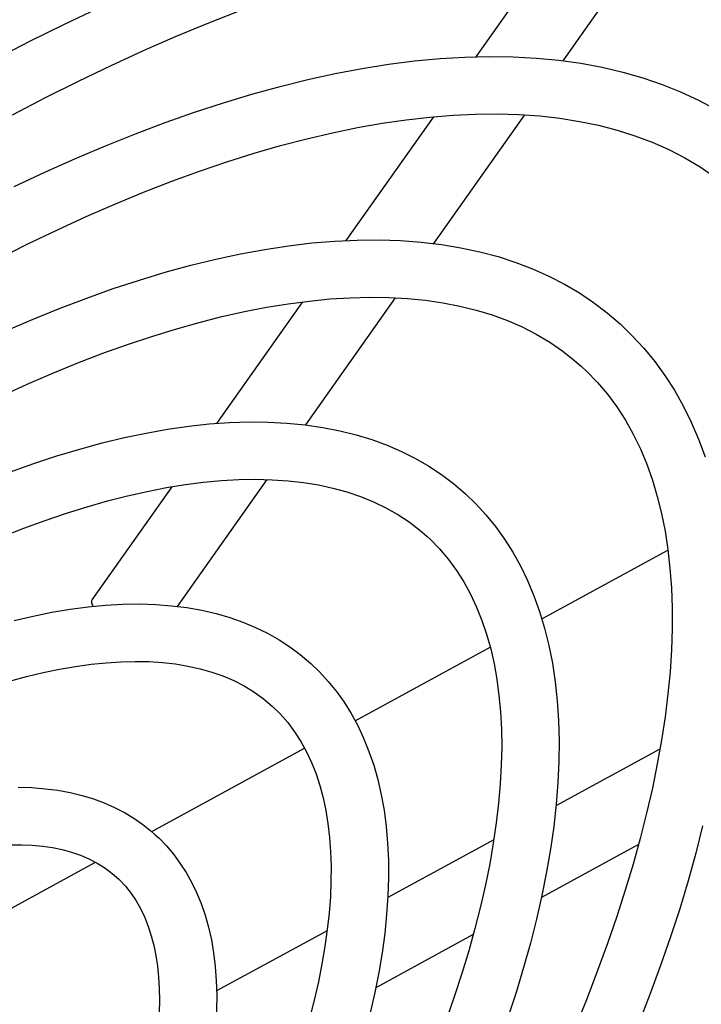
# Model space of a CAD drawing. Extents: x 0 to 594, y 0 to 420.
# Tile 56 of 104: x 551.75 to 553.89, y 92.87 to 95.96. Entities that reach past the tile are written whole.
import ezdxf

# ---------------------------------------------------------------- set-up
doc = ezdxf.new("R2010")
doc.units = 0
doc.header["$LTSCALE"] = 32.67
doc.layers.get('0').update_dxf_attribs({"linetype": 'CONTINUOUS'})
doc.layers.add('DATUM_AXIS', color=7, linetype='CONTINUOUS')

msp = doc.modelspace()

# ---------------------------------------------------------------- linework, layer by layer
at = {"color": 7, "linetype": 'CONTINUOUS'}
for p, q in [((553.3889, 94.0786), (553.7841, 94.2941)), ((552.8033, 93.7594), (553.227, 93.9904)), ((552.166, 93.4119), (552.6453, 93.6732)), ((551.3739, 92.9801), (551.9899, 93.3159))]:
    msp.add_line(p, q, dxfattribs=at)
at = {"layer": 'DATUM_AXIS', "color": 7, "linetype": 'CONTINUOUS'}
for p, q in [((553.1827, 95.8409), (553.4557, 96.2272)), ((553.4553, 95.8281), (553.7378, 96.2278)), ((552.7756, 95.2648), (553.0499, 95.653)), ((553.0505, 95.2554), (553.3355, 95.6585)), ((552.3704, 94.6916), (552.6397, 95.0726)), ((552.6487, 94.6869), (552.9302, 95.0852)), ((552.2466, 94.1179), (552.5276, 94.5156)), ((551.9792, 94.1381), (552.2302, 94.4932)), ((553.759, 93.6702), (553.4331, 93.4926)), ((553.2381, 93.3862), (552.9058, 93.2051)), ((553.692, 93.3717), (553.3875, 93.2057)), ((552.7158, 93.1015), (552.3694, 92.9126)), ((553.1737, 93.0892), (552.8683, 92.9227))]:
    msp.add_line(p, q, dxfattribs=at)
for points in [[(551.6762, 95.8341), (551.7836, 95.8895), (551.8903, 95.9424), (551.9962, 95.9926)], [(551.7291, 95.6584), (551.8332, 95.7128), (551.9364, 95.7646), (552.0387, 95.8138), (552.1401, 95.8604), (552.2404, 95.9042), (552.3395, 95.9454), (552.4375, 95.9839)], [(551.7348, 95.4337), (551.8311, 95.479), (551.9266, 95.5218), (552.0213, 95.5621), (552.1151, 95.5997), (552.2079, 95.6348), (552.2997, 95.6672), (552.3904, 95.6969), (552.4799, 95.7239), (552.5682, 95.7482), (552.6553, 95.7698), (552.7411, 95.7885), (552.8255, 95.8045), (552.9084, 95.8176), (552.9898, 95.828), (553.0696, 95.8354), (553.1478, 95.8401), (553.2242, 95.8418), (553.2989, 95.8407), (553.3716, 95.8367), (553.4425, 95.8299), (553.5114, 95.8203), (553.5781, 95.8079), (553.6428, 95.7926), (553.7053, 95.7747), (553.7656, 95.7541), (553.8236, 95.7308), (553.8795, 95.7049), (553.933, 95.6764)], [(551.6822, 95.2066), (551.7756, 95.2535), (551.8682, 95.2978), (551.9599, 95.3398), (552.0505, 95.3792), (552.1401, 95.4161), (552.2285, 95.4505), (552.3158, 95.4823), (552.4018, 95.5115), (552.4865, 95.5382), (552.5698, 95.5623), (552.6517, 95.5837), (552.7321, 95.6026), (552.811, 95.6189), (552.8883, 95.6325), (552.964, 95.6436), (553.038, 95.652), (553.1104, 95.6579), (553.1809, 95.6611), (553.2498, 95.6618), (553.3169, 95.6598), (553.3821, 95.6553), (553.4455, 95.6481), (553.5071, 95.6384), (553.5668, 95.626), (553.6247, 95.611), (553.6806, 95.5933), (553.7347, 95.5729), (553.7867, 95.5499), (553.8367, 95.524), (553.8847, 95.4955), (553.9304, 95.4641)], [(551.7083, 94.9813), (551.7939, 95.0182), (551.8787, 95.0526), (551.9626, 95.0845), (552.0455, 95.114), (552.1275, 95.141), (552.2084, 95.1654), (552.2882, 95.1873), (552.3668, 95.2065), (552.4442, 95.2232), (552.5203, 95.2372), (552.595, 95.2485), (552.6683, 95.2572), (552.74, 95.2632), (552.8103, 95.2664), (552.8789, 95.267), (552.9457, 95.2649), (553.0107, 95.2601), (553.074, 95.2526), (553.1352, 95.2424), (553.1945, 95.2297), (553.2518, 95.2143), (553.307, 95.1965), (553.36, 95.1761), (553.411, 95.1533), (553.4599, 95.128), (553.5066, 95.1004), (553.5512, 95.0704), (553.5937, 95.0381), (553.6342, 95.0034)], [(551.6939, 94.7771), (551.7751, 94.8141), (551.8554, 94.8488), (551.9347, 94.8812), (552.013, 94.9113), (552.0901, 94.939), (552.166, 94.9643), (552.2407, 94.9873), (552.3141, 95.0079), (552.3861, 95.0262), (552.4568, 95.042), (552.526, 95.0555), (552.5938, 95.0666), (552.66, 95.0753), (552.7247, 95.0816), (552.7878, 95.0855), (552.8492, 95.0871), (552.9091, 95.0863), (552.9673, 95.0832), (553.0238, 95.0776), (553.0786, 95.0697), (553.1317, 95.0594), (553.1832, 95.0467), (553.2329, 95.0316), (553.2809, 95.014), (553.3271, 94.9939), (553.3714, 94.9713), (553.4139, 94.9461), (553.4544, 94.9183), (553.4927, 94.8881), (553.513, 94.8703)], [(553.6342, 95.0034), (553.6724, 94.9665), (553.7086, 94.9272), (553.7426, 94.8856), (553.7745, 94.8417), (553.8043, 94.7953), (553.8318, 94.7467), (553.8571, 94.6957), (553.8801, 94.6423), (553.9008, 94.5867)], [(553.513, 94.8703), (553.529, 94.8553), (553.5629, 94.8202), (553.5946, 94.7828), (553.6239, 94.7431), (553.6508, 94.7013), (553.6754, 94.6574), (553.6976, 94.6116), (553.7176, 94.5638), (553.7353, 94.514), (553.7508, 94.4623), (553.764, 94.4088), (553.775, 94.3533), (553.7839, 94.2959), (553.7905, 94.2367), (553.795, 94.1757), (553.7972, 94.1128), (553.7973, 94.0481), (553.7951, 93.9816), (553.7907, 93.9134), (553.7841, 93.8435), (553.7752, 93.772), (553.7641, 93.6988), (553.7507, 93.624), (553.7352, 93.5478), (553.7173, 93.4701), (553.6973, 93.3909)], [(551.7228, 94.5395), (551.7962, 94.5657), (551.8687, 94.5896), (551.9402, 94.6112), (552.0108, 94.6304), (552.0803, 94.6472), (552.1486, 94.6615), (552.2158, 94.6734), (552.2817, 94.6829), (552.3463, 94.6899), (552.4095, 94.6943), (552.4712, 94.6963), (552.5314, 94.6958), (552.5899, 94.6927), (552.6467, 94.6872), (552.7018, 94.6792), (552.7551, 94.6688), (552.8065, 94.656), (552.856, 94.6408), (552.9035, 94.6234), (552.9491, 94.6037), (552.9927, 94.5818), (553.0344, 94.5577), (553.0741, 94.5314), (553.1119, 94.5031), (553.1495, 94.4709)], [(551.696, 94.3361), (551.7645, 94.3629), (551.8319, 94.3876), (551.8983, 94.4101), (551.9635, 94.4304), (552.0276, 94.4486), (552.0904, 94.4647), (552.1519, 94.4785), (552.212, 94.4902), (552.2708, 94.4998), (552.3282, 94.5072), (552.3842, 94.5124), (552.4387, 94.5155), (552.4917, 94.5164), (552.5432, 94.5152), (552.5931, 94.5118), (552.6416, 94.5064), (552.6885, 94.4987), (552.7339, 94.4889), (552.7777, 94.4769), (552.82, 94.4627), (552.8607, 94.4461), (552.8998, 94.4273), (552.9372, 94.4061), (552.9729, 94.3826), (553.0066, 94.3567), (553.0284, 94.3378)], [(553.1495, 94.4709), (553.1817, 94.4399), (553.2137, 94.4052), (553.2438, 94.3683), (553.2719, 94.3292), (553.298, 94.288), (553.3222, 94.2447), (553.3442, 94.1991), (553.3642, 94.1514), (553.382, 94.1015), (553.3976, 94.0496), (553.4109, 93.9956), (553.422, 93.9396), (553.4307, 93.8817), (553.4371, 93.8218), (553.4411, 93.7603), (553.4428, 93.697), (553.4421, 93.632), (553.4391, 93.5656), (553.4337, 93.4976), (553.426, 93.4282), (553.4159, 93.3575), (553.4036, 93.2855), (553.389, 93.2122), (553.3721, 93.1377), (553.353, 93.0622)], [(553.0284, 94.3378), (553.0384, 94.3285), (553.0681, 94.2981), (553.0957, 94.2655), (553.121, 94.231), (553.1442, 94.1945), (553.1652, 94.1562), (553.1841, 94.1161), (553.2009, 94.0743), (553.2156, 94.0307), (553.2284, 93.9854), (553.2391, 93.9383), (553.2478, 93.8896), (553.2545, 93.8391), (553.2593, 93.787), (553.2621, 93.7331), (553.2629, 93.6776), (553.2616, 93.6205), (553.2584, 93.5617), (553.2532, 93.5013), (553.2459, 93.4395), (553.2366, 93.3761), (553.2253, 93.3112), (553.2119, 93.245), (553.1965, 93.1773), (553.1791, 93.1084)], [(551.9828, 94.1183), (551.9812, 94.1212), (551.9797, 94.1244), (551.9786, 94.1275), (551.9779, 94.1302), (551.9777, 94.1327), (551.9779, 94.135), (551.9785, 94.1369), (551.9792, 94.1381)], [(551.7343, 94.0737), (551.7939, 94.0878), (551.8524, 94.0996), (551.9098, 94.1093), (551.9662, 94.1168), (552.0213, 94.122), (552.0751, 94.1249), (552.1277, 94.1256), (552.1787, 94.1241), (552.2283, 94.1202), (552.2763, 94.1142), (552.3227, 94.106), (552.3674, 94.0957), (552.4104, 94.0832), (552.4517, 94.0687), (552.4911, 94.0522), (552.5289, 94.0337), (552.5649, 94.0132), (552.5991, 93.9909), (552.6317, 93.9667), (552.6649, 93.9385)], [(551.7197, 93.8833), (551.7734, 93.8979), (551.8258, 93.9105), (551.8771, 93.9211), (551.9271, 93.9299), (551.9758, 93.9367), (552.0233, 93.9416), (552.0694, 93.9446), (552.1141, 93.9457), (552.1575, 93.9449), (552.1995, 93.9422), (552.2401, 93.9376), (552.2794, 93.9311), (552.3173, 93.9227), (552.3538, 93.9123), (552.389, 93.8999), (552.4229, 93.8854), (552.4552, 93.8688), (552.4861, 93.8501), (552.5154, 93.8292), (552.5437, 93.8054)], [(552.6649, 93.9385), (552.6916, 93.9127), (552.719, 93.8829), (552.7448, 93.8512), (552.7688, 93.8175), (552.791, 93.7819), (552.8115, 93.7444), (552.8301, 93.7049), (552.8469, 93.6635), (552.8617, 93.6202), (552.8746, 93.5749), (552.8854, 93.5278), (552.8942, 93.479), (552.9008, 93.4284), (552.9054, 93.3761), (552.9078, 93.3224), (552.9081, 93.2671), (552.9062, 93.2104), (552.9022, 93.1524), (552.8962, 93.093), (552.888, 93.0325), (552.8777, 92.9709), (552.8655, 92.9081), (552.8511, 92.8444)], [(552.5437, 93.8054), (552.5685, 93.781), (552.5922, 93.754), (552.6139, 93.7251), (552.6336, 93.6946), (552.6513, 93.6624), (552.667, 93.6287), (552.6809, 93.5934), (552.6929, 93.5566), (552.7032, 93.5183), (552.7117, 93.4784), (552.7184, 93.437), (552.7234, 93.3941), (552.7266, 93.3497), (552.7281, 93.3037), (552.7278, 93.2562), (552.7258, 93.2073), (552.7219, 93.1568), (552.7163, 93.105), (552.7088, 93.0518), (552.6996, 92.9972), (552.6885, 92.9413), (552.6756, 92.8842), (552.6609, 92.8258)], [(551.7473, 93.5509), (551.7902, 93.5498), (551.8317, 93.5466), (551.8718, 93.5415), (551.9104, 93.5344), (551.9475, 93.5255), (551.9831, 93.5147), (552.017, 93.5021), (552.0495, 93.4878), (552.0804, 93.4717), (552.1097, 93.4541), (552.1375, 93.4347), (552.1638, 93.4138), (552.1769, 93.4023)], [(553.8929, 93.4302), (553.8712, 93.3447)], [(552.1769, 93.4023), (552.1887, 93.3912), (552.2121, 93.367), (552.234, 93.3411), (552.2544, 93.3136), (552.2734, 93.2843), (552.2907, 93.2534), (552.3065, 93.2207), (552.3207, 93.1862), (552.3332, 93.1501), (552.3439, 93.1122), (552.3528, 93.0727), (552.3599, 93.0316), (552.3651, 92.9889), (552.3684, 92.9448), (552.3698, 92.8993), (552.3693, 92.8525), (552.3668, 92.8045), (552.3625, 92.7554), (552.3562, 92.7052), (552.3482, 92.6541), (552.3383, 92.6019), (552.3265, 92.549), (552.313, 92.4952)], [(551.7224, 93.3706), (551.7573, 93.3708), (551.7911, 93.3694), (551.8236, 93.3664), (551.855, 93.3618), (551.8852, 93.3556), (551.9143, 93.3477), (551.9422, 93.3381), (551.969, 93.3267), (551.9947, 93.3134), (552.0191, 93.2981), (552.0421, 93.2809), (552.0557, 93.2692)], [(553.6973, 93.3909), (553.675, 93.3104), (553.6504, 93.2286), (553.6237, 93.1456), (553.5948, 93.0614), (553.5637, 92.9762), (553.5304, 92.8899), (553.495, 92.8026)], [(553.8712, 93.3447), (553.8472, 93.2581), (553.8209, 93.1704), (553.7922, 93.0817), (553.7611, 92.9919), (553.7278, 92.9012), (553.6922, 92.8097)], [(552.0557, 93.2692), (552.0635, 93.2618), (552.0833, 93.241), (552.1012, 93.2185), (552.1173, 93.1946), (552.1316, 93.1693), (552.1442, 93.1428), (552.1552, 93.1149), (552.1646, 93.0858), (552.1725, 93.0554), (552.1789, 93.0237), (552.1838, 92.9907), (552.1873, 92.9563), (552.1893, 92.9205), (552.1898, 92.8835), (552.1889, 92.8451), (552.1864, 92.8053), (552.1824, 92.7643), (552.1768, 92.7221), (552.1697, 92.6786), (552.1611, 92.634), (552.1509, 92.5882), (552.1391, 92.5414)], [(553.1791, 93.1084), (553.1596, 93.0382), (553.1381, 92.9668), (553.1145, 92.8942), (553.089, 92.8206)], [(553.353, 93.0622), (553.3318, 92.9856), (553.3083, 92.9081), (553.2827, 92.8296)]]:
    msp.add_lwpolyline(points, dxfattribs=at)

doc.saveas('drawing.dxf')
